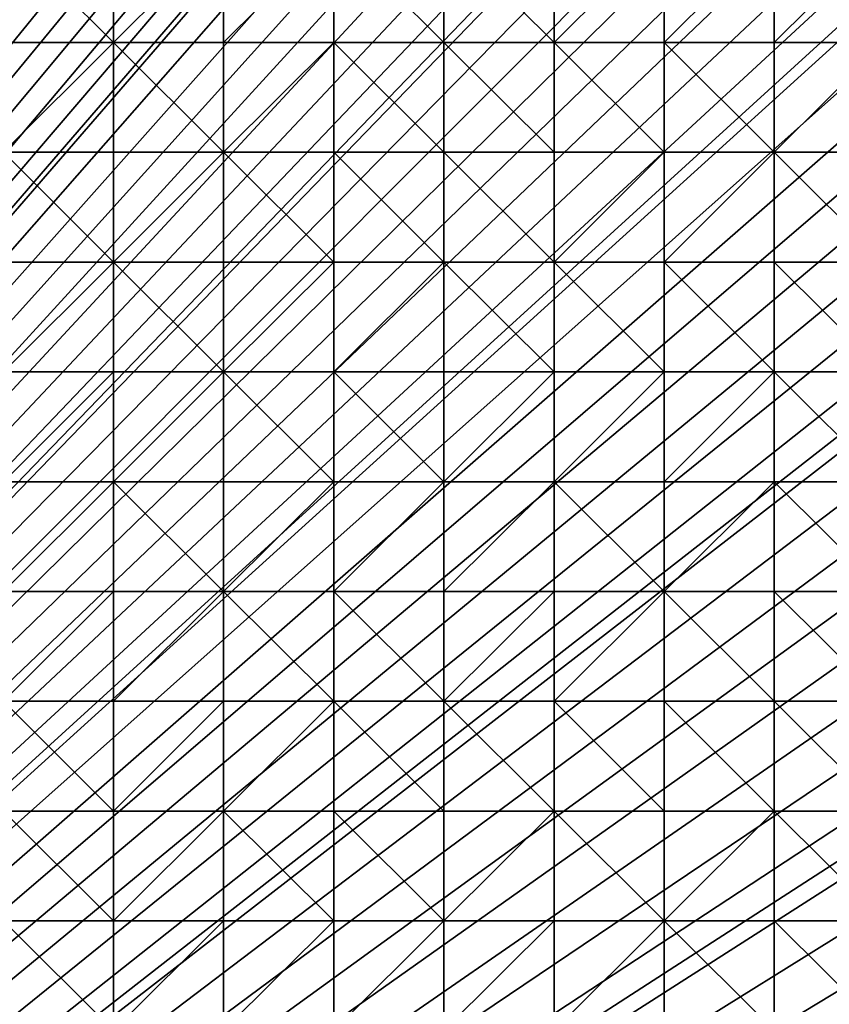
# Model space of a CAD drawing. Header units: metres. Extents: x 58 to 227, y 40 to 252.
# Tile 17 of 78: x 122 to 143, y 89 to 115. Entities that reach past the tile are written whole.
import ezdxf

# ---------------------------------------------------------------- set-up
doc = ezdxf.new("R2010")
doc.units = ezdxf.units.M
doc.header["$MEASUREMENT"] = 0
doc.layers.add('3D_TERRAIN_MODEL', color=18, linetype='CONTINUOUS')

# ---------------------------------------------------------------- blocks, each defined once
blk = doc.blocks.new('WALL_2')
at = {"layer": '3D_TERRAIN_MODEL', "color": 0, "linetype": 'ByBlock'}
mesh = blk.add_polyface(dxfattribs=at)
corners = [(84.062539, 251.568912, -5.557653), (86.931116, 251.568912, -5.557653), (61.113923, 40.187512, -5.557653), (89.799693, 251.568912, -5.557653), (92.66827, 251.568912, -5.557653), (95.536847, 251.568912, -5.557653), (98.405424, 251.568912, -5.557653), (101.274001, 251.568912, -5.557653), (104.142577, 251.568912, -5.557653), (107.011154, 251.568912, -5.557653), (109.879731, 251.568912, -5.557653), (112.748308, 251.568912, -5.557653), (115.616885, 251.568912, -5.557653), (118.485462, 251.568912, -5.557653), (121.354039, 251.568912, -5.557653), (124.222616, 251.568912, -5.557653), (127.091193, 251.568912, -5.557653), (129.95977, 251.568912, -5.557653), (132.828347, 251.568912, -5.557653), (135.696924, 251.568912, -5.557653), (138.565501, 251.568912, -5.557653), (141.434078, 251.568912, -5.557653), (144.302655, 251.568912, -5.557653), (147.171232, 251.568912, -5.557653), (150.039809, 251.568912, -5.557653), (152.908386, 251.568912, -5.557653), (155.776963, 251.568912, -5.557653), (158.64554, 251.568912, -5.557653), (161.514117, 251.568912, -5.557653), (164.382694, 251.568912, -5.557653), (167.251271, 251.568912, -5.557653), (170.119848, 251.568912, -5.557653), (172.988425, 251.568912, -5.557653), (175.857002, 251.568912, -5.557653), (178.725579, 251.568912, -5.557653)]
mesh.append_faces([[corners[k] for k in face] for face in [(0, 1, 2), (1, 3, 2), (3, 4, 2), (4, 5, 2), (5, 6, 2), (6, 7, 2), (7, 8, 2), (8, 9, 2), (9, 10, 2), (10, 11, 2), (11, 12, 2), (12, 13, 2), (13, 14, 2), (14, 15, 2), (15, 16, 2), (16, 17, 2), (17, 18, 2), (18, 19, 2), (19, 20, 2), (20, 21, 2), (21, 22, 2), (22, 23, 2), (23, 24, 2), (24, 25, 2), (25, 26, 2), (26, 27, 2), (27, 28, 2), (28, 29, 2), (29, 30, 2), (30, 31, 2), (31, 32, 2), (32, 33, 2), (33, 34, 2)]], dxfattribs={"vtx1": -1, "vtx2": -1, "color": 0})
mesh = blk.add_polyface(dxfattribs=at)
corners = [(178.725579, 251.568912, -5.557653), (181.594156, 251.568912, -5.557653), (61.113923, 40.187512, -5.557653), (184.462733, 251.568912, -5.557653), (187.331309, 251.568912, -5.557653), (190.199886, 251.568912, -5.557653), (193.068463, 251.568912, -5.557653), (195.93704, 251.568912, -5.557653), (198.805617, 251.568912, -5.557653), (201.674194, 251.568912, -5.557653), (204.542771, 251.568912, -5.557653), (207.411348, 251.568912, -5.557653), (210.279925, 251.568912, -5.557653), (213.148502, 251.568912, -5.557653), (216.017079, 251.568912, -5.557653), (218.885656, 251.568912, -5.557653), (221.754233, 251.568912, -5.557653), (224.62281, 251.568912, -5.557653), (227.420927, 251.568912, -5.557653), (227.069402, 248.780962, -5.557653), (226.708994, 245.922553, -5.557653), (226.348586, 243.064143, -5.557653), (225.988178, 240.205733, -5.557653), (225.62777, 237.347324, -5.557653), (225.267362, 234.488914, -5.557653), (224.906953, 231.630504, -5.557653), (224.62281, 229.376953, -5.557653), (224.546545, 228.772094, -5.557653), (224.186137, 225.913685, -5.557653), (223.825729, 223.055275, -5.557653), (223.465321, 220.196865, -5.557653), (223.104912, 217.338455, -5.557653), (222.744504, 214.480046, -5.557653), (222.384096, 211.621636, -5.557653), (222.023688, 208.763226, -5.557653)]
mesh.append_faces([[corners[k] for k in face] for face in [(0, 1, 2), (1, 3, 2), (3, 4, 2), (4, 5, 2), (5, 6, 2), (6, 7, 2), (7, 8, 2), (8, 9, 2), (9, 10, 2), (10, 11, 2), (11, 12, 2), (12, 13, 2), (13, 14, 2), (14, 15, 2), (15, 16, 2), (16, 17, 2), (17, 18, 2), (18, 19, 2), (19, 20, 2), (20, 21, 2), (21, 22, 2), (22, 23, 2), (23, 24, 2), (24, 25, 2), (25, 26, 2), (26, 27, 2), (27, 28, 2), (28, 29, 2), (29, 30, 2), (30, 31, 2), (31, 32, 2), (32, 33, 2), (33, 34, 2)]], dxfattribs={"vtx1": -1, "vtx2": -1, "color": 0})
mesh = blk.add_polyface(dxfattribs=at)
corners = [(222.023688, 208.763226, -5.557653), (221.754233, 206.62617, -5.557653), (61.113923, 40.187512, -5.557653), (221.66328, 205.904816, -5.557653), (221.302872, 203.046407, -5.557653), (220.942463, 200.187997, -5.557653), (220.582055, 197.329587, -5.557653), (220.221647, 194.471177, -5.557653), (219.861239, 191.612768, -5.557653), (219.500831, 188.754358, -5.557653), (219.140422, 185.895948, -5.557653), (218.885656, 183.875388, -5.557653), (218.780014, 183.037538, -5.557653), (218.419606, 180.179129, -5.557653), (218.059198, 177.320719, -5.557653), (217.69879, 174.462309, -5.557653), (217.338381, 171.603899, -5.557653), (216.977973, 168.74549, -5.557653), (216.617565, 165.88708, -5.557653), (216.257157, 163.02867, -5.557653), (216.017079, 161.124605, -5.557653), (215.896749, 160.17026, -5.557653), (215.536341, 157.311851, -5.557653), (215.175932, 154.453441, -5.557653), (214.815524, 151.595031, -5.557653), (214.455116, 148.736621, -5.557653), (214.094708, 145.878212, -5.557653), (213.7343, 143.019802, -5.557653), (213.373891, 140.161392, -5.557653), (213.148502, 138.373822, -5.557653), (213.013483, 137.302983, -5.557653), (212.653075, 134.444573, -5.557653), (212.292667, 131.586163, -5.557653), (211.932259, 128.727753, -5.557653), (211.571851, 125.869344, -5.557653)]
mesh.append_faces([[corners[k] for k in face] for face in [(0, 1, 2), (1, 3, 2), (3, 4, 2), (4, 5, 2), (5, 6, 2), (6, 7, 2), (7, 8, 2), (8, 9, 2), (9, 10, 2), (10, 11, 2), (11, 12, 2), (12, 13, 2), (13, 14, 2), (14, 15, 2), (15, 16, 2), (16, 17, 2), (17, 18, 2), (18, 19, 2), (19, 20, 2), (20, 21, 2), (21, 22, 2), (22, 23, 2), (23, 24, 2), (24, 25, 2), (25, 26, 2), (26, 27, 2), (27, 28, 2), (28, 29, 2), (29, 30, 2), (30, 31, 2), (31, 32, 2), (32, 33, 2), (33, 34, 2)]], dxfattribs={"vtx1": -1, "vtx2": -1, "color": 0})
mesh = blk.add_polyface(dxfattribs=at)
corners = [(211.571851, 125.869344, -5.557653), (211.211442, 123.010934, -5.557653), (61.113923, 40.187512, -5.557653), (210.851034, 120.152524, -5.557653), (210.490626, 117.294114, -5.557653), (210.279925, 115.623039, -5.557653), (210.130218, 114.435705, -5.557653), (209.76981, 111.577295, -5.557653), (209.409401, 108.718885, -5.557653), (209.048993, 105.860475, -5.557653), (208.688585, 103.002066, -5.557653), (208.328177, 100.143656, -5.557653), (207.967769, 97.285246, -5.557653), (201.120013, 42.975461, -5.557653), (200.768489, 40.187512, -5.557653), (198.805617, 40.187512, -5.557653), (195.93704, 40.187512, -5.557653), (193.068463, 40.187512, -5.557653), (190.199886, 40.187512, -5.557653), (187.331309, 40.187512, -5.557653), (184.462733, 40.187512, -5.557653), (181.594156, 40.187512, -5.557653), (178.725579, 40.187512, -5.557653), (175.857002, 40.187512, -5.557653), (172.988425, 40.187512, -5.557653), (170.119848, 40.187512, -5.557653), (167.251271, 40.187512, -5.557653), (164.382694, 40.187512, -5.557653), (161.514117, 40.187512, -5.557653), (158.64554, 40.187512, -5.557653), (155.776963, 40.187512, -5.557653), (152.908386, 40.187512, -5.557653), (150.039809, 40.187512, -5.557653), (147.171232, 40.187512, -5.557653), (144.302655, 40.187512, -5.557653), (141.434078, 40.187512, -5.557653), (138.565501, 40.187512, -5.557653)]
mesh.append_faces([[corners[k] for k in face] for face in [(0, 1, 2), (1, 3, 2), (3, 4, 2), (4, 5, 2), (5, 6, 2), (6, 7, 2), (7, 8, 2), (8, 9, 2), (9, 10, 2), (10, 11, 2), (11, 12, 2), (15, 16, 13), (16, 17, 13), (17, 18, 13), (18, 19, 13), (19, 20, 13), (20, 21, 13), (21, 22, 13), (22, 23, 13), (23, 24, 13), (24, 25, 13), (25, 26, 13), (26, 27, 13), (27, 28, 13), (28, 29, 13), (29, 30, 13), (30, 31, 13), (31, 32, 13), (32, 33, 13), (33, 34, 13), (34, 35, 13), (35, 36, 13)]], dxfattribs={"vtx1": -1, "vtx2": -1, "color": 0})
mesh.append_faces([[corners[k] for k in face] for face in [(13, 14, 15)]], dxfattribs={"vtx2": -1, "color": 0})
mesh = blk.add_polyface(dxfattribs=at)
corners = [(207.967769, 97.285246, -5.557653), (207.60736, 94.426836, -5.557653), (61.113923, 40.187512, -5.557653), (207.411348, 92.872256, -5.557653), (207.246952, 91.568427, -5.557653), (206.886544, 88.710017, -5.557653), (206.526136, 85.851607, -5.557653), (206.165728, 82.993197, -5.557653), (205.80532, 80.134788, -5.557653), (205.444911, 77.276378, -5.557653), (205.084503, 74.417968, -5.557653), (204.724095, 71.559558, -5.557653), (204.542771, 70.121474, -5.557653), (204.363687, 68.701149, -5.557653), (204.003279, 65.842739, -5.557653), (203.64287, 62.984329, -5.557653), (203.282462, 60.125919, -5.557653), (202.922054, 57.26751, -5.557653), (202.561646, 54.4091, -5.557653), (202.201238, 51.55069, -5.557653), (201.84083, 48.69228, -5.557653), (201.674194, 47.370691, -5.557653), (201.480421, 45.833871, -5.557653), (201.120013, 42.975461, -5.557653), (138.565501, 40.187512, -5.557653), (135.696924, 40.187512, -5.557653), (132.828347, 40.187512, -5.557653), (129.95977, 40.187512, -5.557653), (127.091193, 40.187512, -5.557653), (124.222616, 40.187512, -5.557653), (121.354039, 40.187512, -5.557653), (118.485462, 40.187512, -5.557653), (115.616885, 40.187512, -5.557653), (112.748308, 40.187512, -5.557653), (109.879731, 40.187512, -5.557653), (107.011154, 40.187512, -5.557653)]
mesh.append_faces([[corners[k] for k in face] for face in [(0, 1, 2), (1, 3, 2), (3, 4, 2), (4, 5, 2), (5, 6, 2), (6, 7, 2), (7, 8, 2), (8, 9, 2), (9, 10, 2), (10, 11, 2), (11, 12, 2), (12, 13, 2), (13, 14, 2), (14, 15, 2), (15, 16, 2), (16, 17, 2), (17, 18, 2), (18, 19, 2), (19, 20, 2), (20, 21, 2), (21, 22, 2), (22, 23, 2), (24, 25, 23), (25, 26, 23), (26, 27, 23), (27, 28, 23), (28, 29, 23), (29, 30, 23), (30, 31, 23), (31, 32, 23), (32, 33, 23), (33, 34, 23), (34, 35, 23)]], dxfattribs={"vtx1": -1, "vtx2": -1, "color": 0})
blk = doc.blocks.new('SURFACE')
at = {"layer": '3D_TERRAIN_MODEL', "color": 0, "linetype": 'ByBlock'}
for p, q in [((124.222616, 117.294114, 17.448465), (124.222616, 114.435705, 16.636422)), ((124.222616, 117.294114, 17.448465), (124.222616, 114.435705, 16.636422)), ((127.091193, 117.294114, 17.27415), (127.091193, 114.435705, 16.417758)), ((127.091193, 117.294114, 17.27415), (127.091193, 114.435705, 16.417758)), ((129.95977, 117.294114, 17.124928), (129.95977, 114.435705, 16.196675)), ((129.95977, 117.294114, 17.124928), (129.95977, 114.435705, 16.196675)), ((132.828347, 117.294114, 16.869304), (132.828347, 114.435705, 15.820672)), ((132.828347, 117.294114, 16.869304), (132.828347, 114.435705, 15.820672)), ((135.696924, 117.294114, 16.729346), (135.696924, 114.435705, 15.718603)), ((135.696924, 117.294114, 16.729346), (135.696924, 114.435705, 15.718603)), ((138.565501, 117.294114, 16.583349), (138.565501, 114.435705, 15.662068)), ((138.565501, 117.294114, 16.583349), (138.565501, 114.435705, 15.662068)), ((141.434078, 117.294114, 16.558939), (141.434078, 114.435705, 15.675962)), ((141.434078, 117.294114, 16.558939), (141.434078, 114.435705, 15.675962)), ((121.354039, 114.435705, 16.89006), (124.222616, 114.435705, 16.636422)), ((121.354039, 114.435705, 16.89006), (124.222616, 114.435705, 16.636422)), ((124.222616, 114.435705, 16.636422), (124.222616, 111.577295, 15.927882)), ((124.222616, 114.435705, 16.636422), (124.222616, 111.577295, 15.927882)), ((124.222616, 114.435705, 16.636422), (127.091193, 114.435705, 16.417758)), ((124.222616, 114.435705, 16.636422), (127.091193, 114.435705, 16.417758)), ((127.091193, 114.435705, 16.417758), (127.091193, 111.577295, 15.541938)), ((127.091193, 114.435705, 16.417758), (127.091193, 111.577295, 15.541938)), ((127.091193, 114.435705, 16.417758), (129.95977, 114.435705, 16.196675)), ((127.091193, 114.435705, 16.417758), (129.95977, 114.435705, 16.196675)), ((129.95977, 114.435705, 16.196675), (129.95977, 111.577295, 15.336094)), ((129.95977, 114.435705, 16.196675), (129.95977, 111.577295, 15.336094)), ((129.95977, 114.435705, 16.196675), (132.828347, 114.435705, 15.820672)), ((129.95977, 114.435705, 16.196675), (132.828347, 114.435705, 15.820672)), ((132.828347, 114.435705, 15.820672), (132.828347, 111.577295, 15.010452)), ((132.828347, 114.435705, 15.820672), (132.828347, 111.577295, 15.010452)), ((132.828347, 114.435705, 15.820672), (135.696924, 114.435705, 15.718603)), ((132.828347, 114.435705, 15.820672), (135.696924, 114.435705, 15.718603)), ((135.696924, 114.435705, 15.718603), (135.696924, 111.577295, 14.891417)), ((135.696924, 114.435705, 15.718603), (135.696924, 111.577295, 14.891417)), ((135.696924, 114.435705, 15.718603), (138.565501, 114.435705, 15.662068)), ((135.696924, 114.435705, 15.718603), (138.565501, 114.435705, 15.662068)), ((138.565501, 114.435705, 15.662068), (138.565501, 111.577295, 14.870037)), ((138.565501, 114.435705, 15.662068), (138.565501, 111.577295, 14.870037)), ((138.565501, 114.435705, 15.662068), (141.434078, 114.435705, 15.675962)), ((138.565501, 114.435705, 15.662068), (141.434078, 114.435705, 15.675962)), ((141.434078, 114.435705, 15.675962), (141.434078, 111.577295, 14.741411)), ((141.434078, 114.435705, 15.675962), (141.434078, 111.577295, 14.741411)), ((141.434078, 114.435705, 15.675962), (144.302655, 114.435705, 15.655441)), ((141.434078, 114.435705, 15.675962), (144.302655, 114.435705, 15.655441)), ((121.354039, 111.577295, 16.255055), (124.222616, 111.577295, 15.927882)), ((121.354039, 111.577295, 16.255055), (124.222616, 111.577295, 15.927882)), ((124.222616, 111.577295, 15.927882), (124.222616, 108.718885, 15.222985)), ((124.222616, 111.577295, 15.927882), (124.222616, 108.718885, 15.222985)), ((124.222616, 111.577295, 15.927882), (127.091193, 111.577295, 15.541938)), ((124.222616, 111.577295, 15.927882), (127.091193, 111.577295, 15.541938)), ((127.091193, 111.577295, 15.541938), (127.091193, 108.718885, 14.906849)), ((127.091193, 111.577295, 15.541938), (127.091193, 108.718885, 14.906849)), ((127.091193, 111.577295, 15.541938), (129.95977, 111.577295, 15.336094)), ((127.091193, 111.577295, 15.541938), (129.95977, 111.577295, 15.336094)), ((129.95977, 111.577295, 15.336094), (129.95977, 108.718885, 14.551295)), ((129.95977, 111.577295, 15.336094), (129.95977, 108.718885, 14.551295)), ((129.95977, 111.577295, 15.336094), (132.828347, 111.577295, 15.010452)), ((129.95977, 111.577295, 15.336094), (132.828347, 111.577295, 15.010452)), ((132.828347, 111.577295, 15.010452), (132.828347, 108.718885, 14.255329)), ((132.828347, 111.577295, 15.010452), (132.828347, 108.718885, 14.255329)), ((132.828347, 111.577295, 15.010452), (135.696924, 111.577295, 14.891417)), ((132.828347, 111.577295, 15.010452), (135.696924, 111.577295, 14.891417)), ((135.696924, 111.577295, 14.891417), (135.696924, 108.718885, 13.954695)), ((135.696924, 111.577295, 14.891417), (135.696924, 108.718885, 13.954695)), ((135.696924, 111.577295, 14.891417), (138.565501, 111.577295, 14.870037)), ((135.696924, 111.577295, 14.891417), (138.565501, 111.577295, 14.870037)), ((138.565501, 111.577295, 14.870037), (138.565501, 108.718885, 13.754225)), ((138.565501, 111.577295, 14.870037), (138.565501, 108.718885, 13.754225)), ((138.565501, 111.577295, 14.870037), (141.434078, 111.577295, 14.741411)), ((138.565501, 111.577295, 14.870037), (141.434078, 111.577295, 14.741411)), ((141.434078, 111.577295, 14.741411), (141.434078, 108.718885, 13.611682)), ((141.434078, 111.577295, 14.741411), (141.434078, 108.718885, 13.611682)), ((141.434078, 111.577295, 14.741411), (144.302655, 111.577295, 14.740662)), ((141.434078, 111.577295, 14.741411), (144.302655, 111.577295, 14.740662)), ((121.354039, 108.718885, 15.397834), (124.222616, 108.718885, 15.222985)), ((121.354039, 108.718885, 15.397834), (124.222616, 108.718885, 15.222985)), ((124.222616, 108.718885, 15.222985), (124.222616, 105.860475, 14.391167)), ((124.222616, 108.718885, 15.222985), (124.222616, 105.860475, 14.391167)), ((124.222616, 108.718885, 15.222985), (127.091193, 108.718885, 14.906849)), ((124.222616, 108.718885, 15.222985), (127.091193, 108.718885, 14.906849)), ((127.091193, 108.718885, 14.906849), (127.091193, 105.860475, 14.118614)), ((127.091193, 108.718885, 14.906849), (127.091193, 105.860475, 14.118614)), ((127.091193, 108.718885, 14.906849), (129.95977, 108.718885, 14.551295)), ((127.091193, 108.718885, 14.906849), (129.95977, 108.718885, 14.551295)), ((129.95977, 108.718885, 14.551295), (129.95977, 105.860475, 13.726605)), ((129.95977, 108.718885, 14.551295), (129.95977, 105.860475, 13.726605)), ((129.95977, 108.718885, 14.551295), (132.828347, 108.718885, 14.255329)), ((129.95977, 108.718885, 14.551295), (132.828347, 108.718885, 14.255329)), ((132.828347, 108.718885, 14.255329), (132.828347, 105.860475, 13.337504)), ((132.828347, 108.718885, 14.255329), (132.828347, 105.860475, 13.337504)), ((132.828347, 108.718885, 14.255329), (135.696924, 108.718885, 13.954695)), ((132.828347, 108.718885, 14.255329), (135.696924, 108.718885, 13.954695)), ((135.696924, 108.718885, 13.954695), (135.696924, 105.860475, 13.001873)), ((135.696924, 108.718885, 13.954695), (135.696924, 105.860475, 13.001873)), ((135.696924, 108.718885, 13.954695), (138.565501, 108.718885, 13.754225)), ((135.696924, 108.718885, 13.954695), (138.565501, 108.718885, 13.754225)), ((138.565501, 108.718885, 13.754225), (138.565501, 105.860475, 12.681884)), ((138.565501, 108.718885, 13.754225), (138.565501, 105.860475, 12.681884)), ((138.565501, 108.718885, 13.754225), (141.434078, 108.718885, 13.611682)), ((138.565501, 108.718885, 13.754225), (141.434078, 108.718885, 13.611682)), ((141.434078, 108.718885, 13.611682), (141.434078, 105.860475, 12.481127)), ((141.434078, 108.718885, 13.611682), (141.434078, 105.860475, 12.481127)), ((141.434078, 108.718885, 13.611682), (144.302655, 108.718885, 13.619419)), ((141.434078, 108.718885, 13.611682), (144.302655, 108.718885, 13.619419)), ((121.354039, 105.860475, 14.601493), (124.222616, 105.860475, 14.391167)), ((121.354039, 105.860475, 14.601493), (124.222616, 105.860475, 14.391167)), ((124.222616, 105.860475, 14.391167), (124.222616, 103.002066, 13.450832)), ((124.222616, 105.860475, 14.391167), (124.222616, 103.002066, 13.450832)), ((124.222616, 105.860475, 14.391167), (127.091193, 105.860475, 14.118614)), ((124.222616, 105.860475, 14.391167), (127.091193, 105.860475, 14.118614)), ((127.091193, 105.860475, 14.118614), (127.091193, 103.002066, 13.163903)), ((127.091193, 105.860475, 14.118614), (127.091193, 103.002066, 13.163903)), ((127.091193, 105.860475, 14.118614), (129.95977, 105.860475, 13.726605)), ((127.091193, 105.860475, 14.118614), (129.95977, 105.860475, 13.726605)), ((129.95977, 105.860475, 13.726605), (129.95977, 103.002066, 12.806376)), ((129.95977, 105.860475, 13.726605), (129.95977, 103.002066, 12.806376)), ((129.95977, 105.860475, 13.726605), (132.828347, 105.860475, 13.337504)), ((129.95977, 105.860475, 13.726605), (132.828347, 105.860475, 13.337504)), ((132.828347, 105.860475, 13.337504), (132.828347, 103.002066, 12.419876)), ((132.828347, 105.860475, 13.337504), (132.828347, 103.002066, 12.419876)), ((132.828347, 105.860475, 13.337504), (135.696924, 105.860475, 13.001873)), ((132.828347, 105.860475, 13.337504), (135.696924, 105.860475, 13.001873)), ((135.696924, 105.860475, 13.001873), (135.696924, 103.002066, 12.066855)), ((135.696924, 105.860475, 13.001873), (135.696924, 103.002066, 12.066855)), ((135.696924, 105.860475, 13.001873), (138.565501, 105.860475, 12.681884)), ((135.696924, 105.860475, 13.001873), (138.565501, 105.860475, 12.681884)), ((138.565501, 105.860475, 12.681884), (138.565501, 103.002066, 11.651409)), ((138.565501, 105.860475, 12.681884), (138.565501, 103.002066, 11.651409)), ((138.565501, 105.860475, 12.681884), (141.434078, 105.860475, 12.481127)), ((138.565501, 105.860475, 12.681884), (141.434078, 105.860475, 12.481127)), ((141.434078, 105.860475, 12.481127), (141.434078, 103.002066, 11.334747)), ((141.434078, 105.860475, 12.481127), (141.434078, 103.002066, 11.334747)), ((141.434078, 105.860475, 12.481127), (144.302655, 105.860475, 12.294349)), ((141.434078, 105.860475, 12.481127), (144.302655, 105.860475, 12.294349)), ((121.354039, 103.002066, 13.770643), (124.222616, 103.002066, 13.450832)), ((121.354039, 103.002066, 13.770643), (124.222616, 103.002066, 13.450832)), ((124.222616, 103.002066, 13.450832), (124.222616, 100.143656, 12.562333)), ((124.222616, 103.002066, 13.450832), (124.222616, 100.143656, 12.562333)), ((124.222616, 103.002066, 13.450832), (127.091193, 103.002066, 13.163903)), ((124.222616, 103.002066, 13.450832), (127.091193, 103.002066, 13.163903)), ((127.091193, 103.002066, 13.163903), (127.091193, 100.143656, 12.283384)), ((127.091193, 103.002066, 13.163903), (127.091193, 100.143656, 12.283384)), ((127.091193, 103.002066, 13.163903), (129.95977, 103.002066, 12.806376)), ((127.091193, 103.002066, 13.163903), (129.95977, 103.002066, 12.806376)), ((129.95977, 103.002066, 12.806376), (129.95977, 100.143656, 11.88116)), ((129.95977, 103.002066, 12.806376), (129.95977, 100.143656, 11.88116)), ((129.95977, 103.002066, 12.806376), (132.828347, 103.002066, 12.419876)), ((129.95977, 103.002066, 12.806376), (132.828347, 103.002066, 12.419876)), ((132.828347, 103.002066, 12.419876), (132.828347, 100.143656, 11.473738)), ((132.828347, 103.002066, 12.419876), (132.828347, 100.143656, 11.473738)), ((132.828347, 103.002066, 12.419876), (135.696924, 103.002066, 12.066855)), ((132.828347, 103.002066, 12.419876), (135.696924, 103.002066, 12.066855)), ((135.696924, 103.002066, 12.066855), (135.696924, 100.143656, 11.062374)), ((135.696924, 103.002066, 12.066855), (135.696924, 100.143656, 11.062374)), ((135.696924, 103.002066, 12.066855), (138.565501, 103.002066, 11.651409)), ((135.696924, 103.002066, 12.066855), (138.565501, 103.002066, 11.651409)), ((138.565501, 103.002066, 11.651409), (138.565501, 100.143656, 10.542969)), ((138.565501, 103.002066, 11.651409), (138.565501, 100.143656, 10.542969)), ((138.565501, 103.002066, 11.651409), (141.434078, 103.002066, 11.334747)), ((138.565501, 103.002066, 11.651409), (141.434078, 103.002066, 11.334747)), ((141.434078, 103.002066, 11.334747), (141.434078, 100.143656, 10.249861)), ((141.434078, 103.002066, 11.334747), (141.434078, 100.143656, 10.249861)), ((141.434078, 103.002066, 11.334747), (144.302655, 103.002066, 11.045924)), ((141.434078, 103.002066, 11.334747), (144.302655, 103.002066, 11.045924)), ((121.354039, 100.143656, 12.862836), (124.222616, 100.143656, 12.562333)), ((121.354039, 100.143656, 12.862836), (124.222616, 100.143656, 12.562333)), ((124.222616, 100.143656, 12.562333), (124.222616, 97.285246, 11.620172)), ((124.222616, 100.143656, 12.562333), (124.222616, 97.285246, 11.620172)), ((124.222616, 100.143656, 12.562333), (127.091193, 100.143656, 12.283384)), ((124.222616, 100.143656, 12.562333), (127.091193, 100.143656, 12.283384)), ((127.091193, 100.143656, 12.283384), (127.091193, 97.285246, 11.320769)), ((127.091193, 100.143656, 12.283384), (127.091193, 97.285246, 11.320769)), ((127.091193, 100.143656, 12.283384), (129.95977, 100.143656, 11.88116)), ((127.091193, 100.143656, 12.283384), (129.95977, 100.143656, 11.88116)), ((129.95977, 100.143656, 11.88116), (129.95977, 97.285246, 10.946879)), ((129.95977, 100.143656, 11.88116), (129.95977, 97.285246, 10.946879)), ((129.95977, 100.143656, 11.88116), (132.828347, 100.143656, 11.473738)), ((129.95977, 100.143656, 11.88116), (132.828347, 100.143656, 11.473738)), ((132.828347, 100.143656, 11.473738), (132.828347, 97.285246, 10.541565)), ((132.828347, 100.143656, 11.473738), (132.828347, 97.285246, 10.541565)), ((132.828347, 100.143656, 11.473738), (135.696924, 100.143656, 11.062374)), ((132.828347, 100.143656, 11.473738), (135.696924, 100.143656, 11.062374)), ((135.696924, 100.143656, 11.062374), (135.696924, 97.285246, 10.152925)), ((135.696924, 100.143656, 11.062374), (135.696924, 97.285246, 10.152925)), ((135.696924, 100.143656, 11.062374), (138.565501, 100.143656, 10.542969)), ((135.696924, 100.143656, 11.062374), (138.565501, 100.143656, 10.542969)), ((138.565501, 100.143656, 10.542969), (138.565501, 97.285246, 9.711726)), ((138.565501, 100.143656, 10.542969), (138.565501, 97.285246, 9.711726)), ((138.565501, 100.143656, 10.542969), (141.434078, 100.143656, 10.249861)), ((138.565501, 100.143656, 10.542969), (141.434078, 100.143656, 10.249861)), ((141.434078, 100.143656, 10.249861), (141.434078, 97.285246, 9.330557)), ((141.434078, 100.143656, 10.249861), (141.434078, 97.285246, 9.330557)), ((141.434078, 100.143656, 10.249861), (144.302655, 100.143656, 9.966323)), ((141.434078, 100.143656, 10.249861), (144.302655, 100.143656, 9.966323)), ((121.354039, 97.285246, 11.879728), (124.222616, 97.285246, 11.620172)), ((121.354039, 97.285246, 11.879728), (124.222616, 97.285246, 11.620172)), ((124.222616, 97.285246, 11.620172), (124.222616, 94.426836, 10.757175)), ((124.222616, 97.285246, 11.620172), (124.222616, 94.426836, 10.757175)), ((124.222616, 97.285246, 11.620172), (127.091193, 97.285246, 11.320769)), ((124.222616, 97.285246, 11.620172), (127.091193, 97.285246, 11.320769)), ((127.091193, 97.285246, 11.320769), (127.091193, 94.426836, 10.390167)), ((127.091193, 97.285246, 11.320769), (127.091193, 94.426836, 10.390167)), ((127.091193, 97.285246, 11.320769), (129.95977, 97.285246, 10.946879)), ((127.091193, 97.285246, 11.320769), (129.95977, 97.285246, 10.946879)), ((129.95977, 97.285246, 10.946879), (129.95977, 94.426836, 10.052198)), ((129.95977, 97.285246, 10.946879), (129.95977, 94.426836, 10.052198)), ((129.95977, 97.285246, 10.946879), (132.828347, 97.285246, 10.541565)), ((129.95977, 97.285246, 10.946879), (132.828347, 97.285246, 10.541565)), ((132.828347, 97.285246, 10.541565), (132.828347, 94.426836, 9.720043)), ((132.828347, 97.285246, 10.541565), (132.828347, 94.426836, 9.720043)), ((132.828347, 97.285246, 10.541565), (135.696924, 97.285246, 10.152925)), ((132.828347, 97.285246, 10.541565), (135.696924, 97.285246, 10.152925)), ((135.696924, 97.285246, 10.152925), (135.696924, 94.426836, 9.397951)), ((135.696924, 97.285246, 10.152925), (135.696924, 94.426836, 9.397951)), ((135.696924, 97.285246, 10.152925), (138.565501, 97.285246, 9.711726)), ((135.696924, 97.285246, 10.152925), (138.565501, 97.285246, 9.711726)), ((138.565501, 97.285246, 9.711726), (138.565501, 94.426836, 8.958267)), ((138.565501, 97.285246, 9.711726), (138.565501, 94.426836, 8.958267)), ((138.565501, 97.285246, 9.711726), (141.434078, 97.285246, 9.330557)), ((138.565501, 97.285246, 9.711726), (141.434078, 97.285246, 9.330557)), ((141.434078, 97.285246, 9.330557), (141.434078, 94.426836, 8.539867)), ((141.434078, 97.285246, 9.330557), (141.434078, 94.426836, 8.539867)), ((141.434078, 97.285246, 9.330557), (144.302655, 97.285246, 9.138577)), ((141.434078, 97.285246, 9.330557), (144.302655, 97.285246, 9.138577)), ((121.354039, 94.426836, 11.049094), (124.222616, 94.426836, 10.757175)), ((121.354039, 94.426836, 11.049094), (124.222616, 94.426836, 10.757175)), ((124.222616, 94.426836, 10.757175), (124.222616, 91.568427, 9.953047)), ((124.222616, 94.426836, 10.757175), (124.222616, 91.568427, 9.953047)), ((124.222616, 94.426836, 10.757175), (127.091193, 94.426836, 10.390167)), ((124.222616, 94.426836, 10.757175), (127.091193, 94.426836, 10.390167)), ((127.091193, 94.426836, 10.390167), (127.091193, 91.568427, 9.604497)), ((127.091193, 94.426836, 10.390167), (127.091193, 91.568427, 9.604497)), ((127.091193, 94.426836, 10.390167), (129.95977, 94.426836, 10.052198)), ((127.091193, 94.426836, 10.390167), (129.95977, 94.426836, 10.052198)), ((129.95977, 94.426836, 10.052198), (129.95977, 91.568427, 9.280571)), ((129.95977, 94.426836, 10.052198), (129.95977, 91.568427, 9.280571)), ((129.95977, 94.426836, 10.052198), (132.828347, 94.426836, 9.720043)), ((129.95977, 94.426836, 10.052198), (132.828347, 94.426836, 9.720043)), ((132.828347, 94.426836, 9.720043), (132.828347, 91.568427, 8.957254)), ((132.828347, 94.426836, 9.720043), (132.828347, 91.568427, 8.957254)), ((132.828347, 94.426836, 9.720043), (135.696924, 94.426836, 9.397951)), ((132.828347, 94.426836, 9.720043), (135.696924, 94.426836, 9.397951)), ((135.696924, 94.426836, 9.397951), (135.696924, 91.568427, 8.586076)), ((135.696924, 94.426836, 9.397951), (135.696924, 91.568427, 8.586076)), ((135.696924, 94.426836, 9.397951), (138.565501, 94.426836, 8.958267)), ((135.696924, 94.426836, 9.397951), (138.565501, 94.426836, 8.958267)), ((138.565501, 94.426836, 8.958267), (138.565501, 91.568427, 8.20399)), ((138.565501, 94.426836, 8.958267), (138.565501, 91.568427, 8.20399)), ((138.565501, 94.426836, 8.958267), (141.434078, 94.426836, 8.539867)), ((138.565501, 94.426836, 8.958267), (141.434078, 94.426836, 8.539867)), ((141.434078, 94.426836, 8.539867), (141.434078, 91.568427, 7.883175)), ((141.434078, 94.426836, 8.539867), (141.434078, 91.568427, 7.883175)), ((141.434078, 94.426836, 8.539867), (144.302655, 94.426836, 8.2067)), ((141.434078, 94.426836, 8.539867), (144.302655, 94.426836, 8.2067)), ((121.354039, 91.568427, 10.293661), (124.222616, 91.568427, 9.953047)), ((121.354039, 91.568427, 10.293661), (124.222616, 91.568427, 9.953047)), ((124.222616, 91.568427, 9.953047), (124.222616, 88.710017, 9.17135)), ((124.222616, 91.568427, 9.953047), (124.222616, 88.710017, 9.17135)), ((124.222616, 91.568427, 9.953047), (127.091193, 91.568427, 9.604497)), ((124.222616, 91.568427, 9.953047), (127.091193, 91.568427, 9.604497)), ((127.091193, 91.568427, 9.604497), (127.091193, 88.710017, 8.823037)), ((127.091193, 91.568427, 9.604497), (127.091193, 88.710017, 8.823037)), ((127.091193, 91.568427, 9.604497), (129.95977, 91.568427, 9.280571)), ((127.091193, 91.568427, 9.604497), (129.95977, 91.568427, 9.280571)), ((129.95977, 91.568427, 9.280571), (129.95977, 88.710017, 8.592576)), ((129.95977, 91.568427, 9.280571), (129.95977, 88.710017, 8.592576)), ((129.95977, 91.568427, 9.280571), (132.828347, 91.568427, 8.957254)), ((129.95977, 91.568427, 9.280571), (132.828347, 91.568427, 8.957254)), ((132.828347, 91.568427, 8.957254), (132.828347, 88.710017, 8.254447)), ((132.828347, 91.568427, 8.957254), (132.828347, 88.710017, 8.254447)), ((132.828347, 91.568427, 8.957254), (135.696924, 91.568427, 8.586076)), ((132.828347, 91.568427, 8.957254), (135.696924, 91.568427, 8.586076)), ((135.696924, 91.568427, 8.586076), (135.696924, 88.710017, 7.888602)), ((135.696924, 91.568427, 8.586076), (135.696924, 88.710017, 7.888602)), ((135.696924, 91.568427, 8.586076), (138.565501, 91.568427, 8.20399)), ((135.696924, 91.568427, 8.586076), (138.565501, 91.568427, 8.20399)), ((138.565501, 91.568427, 8.20399), (138.565501, 88.710017, 7.527055)), ((138.565501, 91.568427, 8.20399), (138.565501, 88.710017, 7.527055)), ((138.565501, 91.568427, 8.20399), (141.434078, 91.568427, 7.883175)), ((138.565501, 91.568427, 8.20399), (141.434078, 91.568427, 7.883175)), ((141.434078, 91.568427, 7.883175), (141.434078, 88.710017, 7.227165)), ((141.434078, 91.568427, 7.883175), (141.434078, 88.710017, 7.227165)), ((141.434078, 91.568427, 7.883175), (144.302655, 91.568427, 7.49542)), ((141.434078, 91.568427, 7.883175), (144.302655, 91.568427, 7.49542))]:
    blk.add_line(p, q, dxfattribs=at)
mesh = blk.add_polyface(dxfattribs=at)
corners = [(132.828347, 114.435705, 15.820672), (132.828347, 111.577295, 15.010452), (135.696924, 111.577295, 14.891417), (135.696924, 114.435705, 15.718603), (132.828347, 117.294114, 16.869304), (135.696924, 117.294114, 16.729346), (132.828347, 120.152524, 17.848522), (135.696924, 120.152524, 17.714204), (132.828347, 123.010934, 18.813727), (135.696924, 123.010934, 18.740971), (132.828347, 125.869344, 19.670558), (138.565501, 111.577295, 14.870037), (138.565501, 114.435705, 15.662068), (138.565501, 117.294114, 16.583349), (138.565501, 120.152524, 17.617449), (138.565501, 123.010934, 18.603928), (135.696924, 125.869344, 19.57533), (141.434078, 111.577295, 14.741411), (141.434078, 114.435705, 15.675962), (141.434078, 117.294114, 16.558939), (141.434078, 120.152524, 17.529628), (141.434078, 123.010934, 18.469843), (141.434078, 125.869344, 19.263429), (144.302655, 111.577295, 14.740662), (144.302655, 114.435705, 15.655441), (144.302655, 117.294114, 16.571269), (144.302655, 120.152524, 17.466405), (144.302655, 123.010934, 18.338869), (147.171232, 111.577295, 14.746623), (147.171232, 114.435705, 15.679613), (147.171232, 117.294114, 16.517109), (147.171232, 120.152524, 17.392471), (147.171232, 123.010934, 18.233254), (147.171232, 125.869344, 19.009185), (150.039809, 111.577295, 14.606127), (150.039809, 114.435705, 15.569184), (150.039809, 117.294114, 16.451331), (150.039809, 120.152524, 17.314072), (150.039809, 123.010934, 18.118956), (152.908386, 111.577295, 14.534521), (152.908386, 114.435705, 15.564401), (152.908386, 117.294114, 16.454021), (152.908386, 120.152524, 17.267636), (152.908386, 123.010934, 18.10003), (150.039809, 125.869344, 18.897544)]
mesh.append_faces([[corners[k] for k in face] for face in [(0, 1, 2), (3, 0, 2), (4, 0, 3), (5, 4, 3), (6, 4, 5), (7, 6, 5), (8, 6, 7), (9, 8, 7), (10, 8, 9), (3, 2, 11), (12, 3, 11), (3, 12, 13), (5, 3, 13), (7, 5, 13), (14, 7, 13), (9, 7, 14), (15, 9, 14), (16, 9, 15), (12, 11, 17), (18, 12, 17), (12, 18, 19), (13, 12, 19), (13, 19, 20), (14, 13, 20), (14, 20, 21), (15, 14, 21), (15, 21, 22), (17, 23, 24), (18, 17, 24), (18, 24, 25), (19, 18, 25), (20, 19, 25), (26, 20, 25), (21, 20, 26), (27, 21, 26), (22, 21, 27), (23, 28, 29), (24, 23, 29), (25, 24, 29), (30, 25, 29), (26, 25, 30), (31, 26, 30), (27, 26, 31), (32, 27, 31), (27, 32, 33), (28, 34, 35), (29, 28, 35), (29, 35, 36), (30, 29, 36), (31, 30, 36), (37, 31, 36), (32, 31, 37), (38, 32, 37), (33, 32, 38), (35, 34, 39), (40, 35, 39), (35, 40, 41), (36, 35, 41), (37, 36, 41), (42, 37, 41), (37, 42, 43), (38, 37, 43), (44, 38, 43)]], dxfattribs={"vtx0": -1, "vtx1": -1, "vtx2": -1, "color": 0})
mesh = blk.add_polyface(dxfattribs=at)
corners = [(115.616885, 111.577295, 16.658588), (112.748308, 111.577295, 16.805515), (115.616885, 108.718885, 15.904715), (115.616885, 114.435705, 17.301459), (115.616885, 117.294114, 17.969201), (112.748308, 117.294114, 18.072383), (115.616885, 120.152524, 18.642425), (118.485462, 108.718885, 15.644498), (118.485462, 105.860475, 14.900363), (118.485462, 111.577295, 16.437213), (118.485462, 114.435705, 17.008839), (118.485462, 117.294114, 17.870855), (118.485462, 120.152524, 18.566429), (118.485462, 123.010934, 19.350776), (121.354039, 108.718885, 15.397834), (121.354039, 105.860475, 14.601493), (121.354039, 111.577295, 16.255055), (121.354039, 114.435705, 16.89006), (121.354039, 117.294114, 17.680503), (121.354039, 120.152524, 18.526135), (124.222616, 108.718885, 15.222985), (124.222616, 111.577295, 15.927882), (124.222616, 114.435705, 16.636422), (124.222616, 117.294114, 17.448465), (124.222616, 120.152524, 18.32922), (121.354039, 123.010934, 19.297219), (127.091193, 108.718885, 14.906849), (127.091193, 105.860475, 14.118614), (127.091193, 111.577295, 15.541938), (127.091193, 114.435705, 16.417758), (127.091193, 117.294114, 17.27415), (127.091193, 120.152524, 18.132074), (127.091193, 123.010934, 19.047391), (129.95977, 108.718885, 14.551295), (129.95977, 111.577295, 15.336094), (129.95977, 114.435705, 16.196675), (129.95977, 117.294114, 17.124928), (129.95977, 120.152524, 18.03429), (129.95977, 123.010934, 18.933261), (129.95977, 105.860475, 13.726605), (132.828347, 108.718885, 14.255329), (132.828347, 111.577295, 15.010452), (132.828347, 114.435705, 15.820672), (132.828347, 117.294114, 16.869304), (132.828347, 120.152524, 17.848522), (132.828347, 123.010934, 18.813727)]
mesh.append_faces([[corners[k] for k in face] for face in [(0, 1, 2), (1, 0, 3), (4, 5, 3), (5, 4, 6), (7, 2, 8), (2, 7, 9), (0, 2, 9), (3, 0, 9), (10, 3, 9), (3, 10, 11), (4, 3, 11), (6, 4, 11), (12, 6, 11), (6, 12, 13), (14, 7, 15), (9, 7, 14), (16, 9, 14), (9, 16, 17), (10, 9, 17), (10, 17, 18), (11, 10, 18), (11, 18, 19), (12, 11, 19), (13, 12, 19), (14, 15, 20), (16, 14, 20), (21, 16, 20), (16, 21, 22), (17, 16, 22), (18, 17, 22), (23, 18, 22), (19, 18, 23), (24, 19, 23), (25, 19, 24), (26, 20, 27), (20, 26, 28), (21, 20, 28), (22, 21, 28), (29, 22, 28), (22, 29, 30), (23, 22, 30), (23, 30, 31), (24, 23, 31), (24, 31, 32), (26, 27, 33), (28, 26, 33), (34, 28, 33), (28, 34, 35), (29, 28, 35), (29, 35, 36), (30, 29, 36), (31, 30, 36), (37, 31, 36), (31, 37, 38), (33, 39, 40), (34, 33, 40), (41, 34, 40), (35, 34, 41), (42, 35, 41), (36, 35, 42), (43, 36, 42), (36, 43, 44), (37, 36, 44), (37, 44, 45)]], dxfattribs={"vtx0": -1, "vtx1": -1, "vtx2": -1, "color": 0})
mesh = blk.add_polyface(dxfattribs=at)
corners = [(132.828347, 100.143656, 11.473738), (135.696924, 100.143656, 11.062374), (135.696924, 103.002066, 12.066855), (132.828347, 103.002066, 12.419876), (135.696924, 105.860475, 13.001873), (132.828347, 108.718885, 14.255329), (132.828347, 105.860475, 13.337504), (135.696924, 108.718885, 13.954695), (132.828347, 111.577295, 15.010452), (135.696924, 111.577295, 14.891417), (135.696924, 97.285246, 10.152925), (138.565501, 100.143656, 10.542969), (138.565501, 103.002066, 11.651409), (138.565501, 105.860475, 12.681884), (138.565501, 108.718885, 13.754225), (138.565501, 111.577295, 14.870037), (141.434078, 100.143656, 10.249861), (141.434078, 97.285246, 9.330557), (141.434078, 103.002066, 11.334747), (141.434078, 105.860475, 12.481127), (141.434078, 108.718885, 13.611682), (141.434078, 111.577295, 14.741411), (144.302655, 100.143656, 9.966323), (144.302655, 97.285246, 9.138577), (144.302655, 103.002066, 11.045924), (144.302655, 105.860475, 12.294349), (144.302655, 108.718885, 13.619419), (144.302655, 111.577295, 14.740662), (147.171232, 100.143656, 9.886114), (147.171232, 97.285246, 8.982485), (147.171232, 103.002066, 10.848837), (147.171232, 105.860475, 12.159269), (147.171232, 108.718885, 13.564485), (147.171232, 111.577295, 14.746623), (150.039809, 100.143656, 9.740904), (150.039809, 97.285246, 8.804862), (150.039809, 103.002066, 10.886156), (150.039809, 105.860475, 12.103357), (150.039809, 108.718885, 13.358344), (150.039809, 111.577295, 14.606127), (152.908386, 100.143656, 9.516912), (152.908386, 97.285246, 8.543677), (152.908386, 103.002066, 10.655768), (152.908386, 105.860475, 11.952606), (152.908386, 108.718885, 13.309759), (152.908386, 111.577295, 14.534521), (155.776963, 100.143656, 9.376047), (155.776963, 103.002066, 10.515187)]
mesh.append_faces([[corners[k] for k in face] for face in [(0, 1, 2), (3, 2, 4), (5, 6, 4), (7, 5, 4), (8, 5, 7), (9, 8, 7), (1, 10, 11), (2, 1, 11), (12, 2, 11), (2, 12, 13), (4, 2, 13), (7, 4, 13), (14, 7, 13), (7, 14, 15), (9, 7, 15), (16, 11, 17), (11, 16, 18), (12, 11, 18), (12, 18, 19), (13, 12, 19), (14, 13, 19), (20, 14, 19), (14, 20, 21), (15, 14, 21), (22, 16, 23), (18, 16, 22), (24, 18, 22), (19, 18, 24), (25, 19, 24), (20, 19, 25), (26, 20, 25), (21, 20, 26), (27, 21, 26), (28, 22, 29), (24, 22, 28), (30, 24, 28), (25, 24, 30), (31, 25, 30), (25, 31, 32), (26, 25, 32), (26, 32, 33), (27, 26, 33), (34, 28, 35), (30, 28, 34), (36, 30, 34), (31, 30, 36), (37, 31, 36), (31, 37, 38), (32, 31, 38), (32, 38, 39), (33, 32, 39), (40, 34, 41), (34, 40, 42), (36, 34, 42), (36, 42, 43), (37, 36, 43), (37, 43, 44), (38, 37, 44), (39, 38, 44), (45, 39, 44), (40, 41, 46), (42, 40, 46), (43, 42, 47)]], dxfattribs={"vtx0": -1, "vtx1": -1, "vtx2": -1, "color": 0})
mesh = blk.add_polyface(dxfattribs=at)
corners = [(112.748308, 94.426836, 11.85484), (115.616885, 94.426836, 11.663097), (115.616885, 97.285246, 12.530255), (112.748308, 97.285246, 12.626685), (115.616885, 100.143656, 13.279305), (115.616885, 103.002066, 14.143724), (112.748308, 103.002066, 14.306478), (115.616885, 105.860475, 15.059006), (115.616885, 108.718885, 15.904715), (112.748308, 108.718885, 16.036687), (118.485462, 94.426836, 11.363926), (118.485462, 97.285246, 12.251868), (118.485462, 100.143656, 13.1218), (118.485462, 103.002066, 14.02927), (118.485462, 105.860475, 14.900363), (121.354039, 94.426836, 11.049094), (121.354039, 97.285246, 11.879728), (121.354039, 100.143656, 12.862836), (121.354039, 103.002066, 13.770643), (121.354039, 105.860475, 14.601493), (118.485462, 108.718885, 15.644498), (124.222616, 94.426836, 10.757175), (124.222616, 97.285246, 11.620172), (124.222616, 100.143656, 12.562333), (124.222616, 103.002066, 13.450832), (124.222616, 105.860475, 14.391167), (124.222616, 108.718885, 15.222985), (127.091193, 94.426836, 10.390167), (127.091193, 97.285246, 11.320769), (127.091193, 100.143656, 12.283384), (127.091193, 103.002066, 13.163903), (127.091193, 105.860475, 14.118614), (129.95977, 94.426836, 10.052198), (129.95977, 97.285246, 10.946879), (129.95977, 100.143656, 11.88116), (129.95977, 103.002066, 12.806376), (129.95977, 105.860475, 13.726605), (129.95977, 108.718885, 14.551295), (132.828347, 94.426836, 9.720043), (132.828347, 97.285246, 10.541565), (132.828347, 100.143656, 11.473738), (132.828347, 103.002066, 12.419876), (132.828347, 105.860475, 13.337504), (132.828347, 108.718885, 14.255329), (135.696924, 94.426836, 9.397951), (135.696924, 100.143656, 11.062374), (135.696924, 103.002066, 12.066855), (135.696924, 105.860475, 13.001873)]
mesh.append_faces([[corners[k] for k in face] for face in [(0, 1, 2), (3, 2, 4), (5, 6, 4), (6, 5, 7), (8, 9, 7), (1, 10, 11), (2, 1, 11), (2, 11, 12), (4, 2, 12), (4, 12, 13), (5, 4, 13), (7, 5, 13), (14, 7, 13), (8, 7, 14), (10, 15, 16), (11, 10, 16), (11, 16, 17), (12, 11, 17), (12, 17, 18), (13, 12, 18), (14, 13, 18), (19, 14, 18), (20, 14, 19), (16, 15, 21), (22, 16, 21), (16, 22, 23), (17, 16, 23), (17, 23, 24), (18, 17, 24), (18, 24, 25), (19, 18, 25), (19, 25, 26), (21, 27, 28), (22, 21, 28), (22, 28, 29), (23, 22, 29), (24, 23, 29), (30, 24, 29), (24, 30, 31), (25, 24, 31), (26, 25, 31), (27, 32, 33), (28, 27, 33), (29, 28, 33), (34, 29, 33), (29, 34, 35), (30, 29, 35), (31, 30, 35), (36, 31, 35), (31, 36, 37), (33, 32, 38), (39, 33, 38), (34, 33, 39), (40, 34, 39), (34, 40, 41), (35, 34, 41), (36, 35, 41), (42, 36, 41), (36, 42, 43), (39, 38, 44), (40, 39, 45), (41, 40, 46), (42, 41, 47)]], dxfattribs={"vtx0": -1, "vtx1": -1, "vtx2": -1, "color": 0})
mesh = blk.add_polyface(dxfattribs=at)
corners = [(135.696924, 85.851607, 7.146011), (132.828347, 85.851607, 7.53823), (135.696924, 82.993197, 6.429895), (135.696924, 88.710017, 7.888602), (132.828347, 88.710017, 8.254447), (135.696924, 91.568427, 8.586076), (132.828347, 91.568427, 8.957254), (135.696924, 94.426836, 9.397951), (135.696924, 97.285246, 10.152925), (132.828347, 97.285246, 10.541565), (135.696924, 100.143656, 11.062374), (138.565501, 85.851607, 6.861624), (138.565501, 88.710017, 7.527055), (138.565501, 91.568427, 8.20399), (138.565501, 94.426836, 8.958267), (138.565501, 97.285246, 9.711726), (138.565501, 100.143656, 10.542969), (138.565501, 82.993197, 6.117545), (141.434078, 82.993197, 5.887872), (141.434078, 85.851607, 6.547675), (141.434078, 88.710017, 7.227165), (141.434078, 91.568427, 7.883175), (141.434078, 94.426836, 8.539867), (141.434078, 97.285246, 9.330557), (144.302655, 85.851607, 6.212482), (144.302655, 88.710017, 6.961027), (144.302655, 91.568427, 7.49542), (144.302655, 94.426836, 8.2067), (144.302655, 97.285246, 9.138577), (141.434078, 100.143656, 10.249861), (144.302655, 82.993197, 5.568902), (147.171232, 85.851607, 5.931117), (147.171232, 88.710017, 6.556298), (147.171232, 91.568427, 7.183942), (147.171232, 94.426836, 8.106611), (147.171232, 97.285246, 8.982485), (144.302655, 100.143656, 9.966323), (147.171232, 82.993197, 5.309541), (150.039809, 82.993197, 4.976701), (150.039809, 85.851607, 5.724991), (150.039809, 88.710017, 6.380937), (150.039809, 91.568427, 7.029223), (150.039809, 94.426836, 7.954375), (150.039809, 97.285246, 8.804862), (147.171232, 100.143656, 9.886114), (152.908386, 82.993197, 4.768068), (152.908386, 88.710017, 6.242049), (152.908386, 91.568427, 6.941154), (152.908386, 97.285246, 8.543677), (150.039809, 100.143656, 9.740904)]
mesh.append_faces([[corners[k] for k in face] for face in [(0, 1, 2), (1, 0, 3), (4, 3, 5), (6, 5, 7), (8, 9, 7), (9, 8, 10), (0, 2, 11), (0, 11, 12), (3, 0, 12), (3, 12, 13), (5, 3, 13), (7, 5, 13), (14, 7, 13), (8, 7, 14), (15, 8, 14), (8, 15, 16), (11, 17, 18), (19, 11, 18), (11, 19, 20), (12, 11, 20), (13, 12, 20), (21, 13, 20), (13, 21, 22), (14, 13, 22), (15, 14, 22), (23, 15, 22), (16, 15, 23), (19, 18, 24), (20, 19, 24), (25, 20, 24), (21, 20, 25), (26, 21, 25), (22, 21, 26), (27, 22, 26), (23, 22, 27), (28, 23, 27), (29, 23, 28), (24, 30, 31), (24, 31, 32), (25, 24, 32), (25, 32, 33), (26, 25, 33), (27, 26, 33), (34, 27, 33), (28, 27, 34), (35, 28, 34), (36, 28, 35), (37, 38, 39), (31, 37, 39), (31, 39, 40), (32, 31, 40), (33, 32, 40), (41, 33, 40), (33, 41, 42), (34, 33, 42), (35, 34, 42), (43, 35, 42), (44, 35, 43), (39, 38, 45), (40, 39, 46), (41, 40, 46), (42, 41, 47), (43, 42, 48), (49, 43, 48)]], dxfattribs={"vtx0": -1, "vtx1": -1, "vtx2": -1, "color": 0})
mesh = blk.add_polyface(dxfattribs=at)
corners = [(112.748308, 85.851607, 9.435613), (115.616885, 85.851607, 9.602722), (115.616885, 88.710017, 10.092736), (115.616885, 91.568427, 10.863832), (112.748308, 91.568427, 11.087168), (115.616885, 94.426836, 11.663097), (115.616885, 82.993197, 9.050833), (115.616885, 80.134788, 8.118913), (118.485462, 82.993197, 8.755788), (118.485462, 85.851607, 9.22313), (118.485462, 88.710017, 9.745049), (118.485462, 91.568427, 10.485684), (118.485462, 94.426836, 11.363926), (118.485462, 80.134788, 7.736188), (121.354039, 82.993197, 8.108245), (121.354039, 85.851607, 8.829592), (121.354039, 88.710017, 9.505005), (121.354039, 91.568427, 10.293661), (121.354039, 94.426836, 11.049094), (121.354039, 80.134788, 7.482584), (124.222616, 82.993197, 7.79295), (124.222616, 85.851607, 8.477579), (124.222616, 88.710017, 9.17135), (124.222616, 91.568427, 9.953047), (124.222616, 94.426836, 10.757175), (124.222616, 80.134788, 7.178736), (127.091193, 82.993197, 7.503448), (127.091193, 85.851607, 8.174956), (127.091193, 88.710017, 8.823037), (127.091193, 91.568427, 9.604497), (127.091193, 94.426836, 10.390167), (127.091193, 80.134788, 6.860943), (129.95977, 80.134788, 6.518482), (129.95977, 82.993197, 7.162371), (129.95977, 85.851607, 7.87742), (129.95977, 88.710017, 8.592576), (129.95977, 91.568427, 9.280571), (129.95977, 94.426836, 10.052198), (132.828347, 80.134788, 6.21777), (132.828347, 82.993197, 6.819729), (132.828347, 85.851607, 7.53823), (132.828347, 88.710017, 8.254447), (132.828347, 91.568427, 8.957254), (132.828347, 94.426836, 9.720043), (135.696924, 82.993197, 6.429895), (135.696924, 88.710017, 7.888602), (135.696924, 91.568427, 8.586076), (135.696924, 94.426836, 9.397951)]
mesh.append_faces([[corners[k] for k in face] for face in [(0, 1, 2), (3, 4, 2), (4, 3, 5), (6, 7, 8), (1, 6, 8), (9, 1, 8), (1, 9, 10), (2, 1, 10), (2, 10, 11), (3, 2, 11), (3, 11, 12), (5, 3, 12), (8, 13, 14), (9, 8, 14), (15, 9, 14), (9, 15, 16), (10, 9, 16), (10, 16, 17), (11, 10, 17), (11, 17, 18), (12, 11, 18), (14, 19, 20), (14, 20, 21), (15, 14, 21), (15, 21, 22), (16, 15, 22), (17, 16, 22), (23, 17, 22), (18, 17, 23), (24, 18, 23), (20, 25, 26), (21, 20, 26), (27, 21, 26), (22, 21, 27), (28, 22, 27), (22, 28, 29), (23, 22, 29), (23, 29, 30), (24, 23, 30), (26, 31, 32), (33, 26, 32), (26, 33, 34), (27, 26, 34), (27, 34, 35), (28, 27, 35), (28, 35, 36), (29, 28, 36), (30, 29, 36), (37, 30, 36), (33, 32, 38), (39, 33, 38), (33, 39, 40), (34, 33, 40), (34, 40, 41), (35, 34, 41), (35, 41, 42), (36, 35, 42), (37, 36, 42), (43, 37, 42), (39, 38, 44), (40, 39, 44), (41, 40, 45), (42, 41, 46), (43, 42, 47)]], dxfattribs={"vtx0": -1, "vtx1": -1, "vtx2": -1, "color": 0})

msp = doc.modelspace()

# ---------------------------------------------------------------- block references
at = {"layer": '3D_TERRAIN_MODEL', "color": 124, "linetype": 'Continuous'}
msp.add_blockref('WALL_2', (0, 0), dxfattribs=at)
at = {"layer": '3D_TERRAIN_MODEL', "color": 82, "linetype": 'Continuous'}
msp.add_blockref('SURFACE', (0, 0), dxfattribs=at)

doc.saveas('drawing.dxf')
